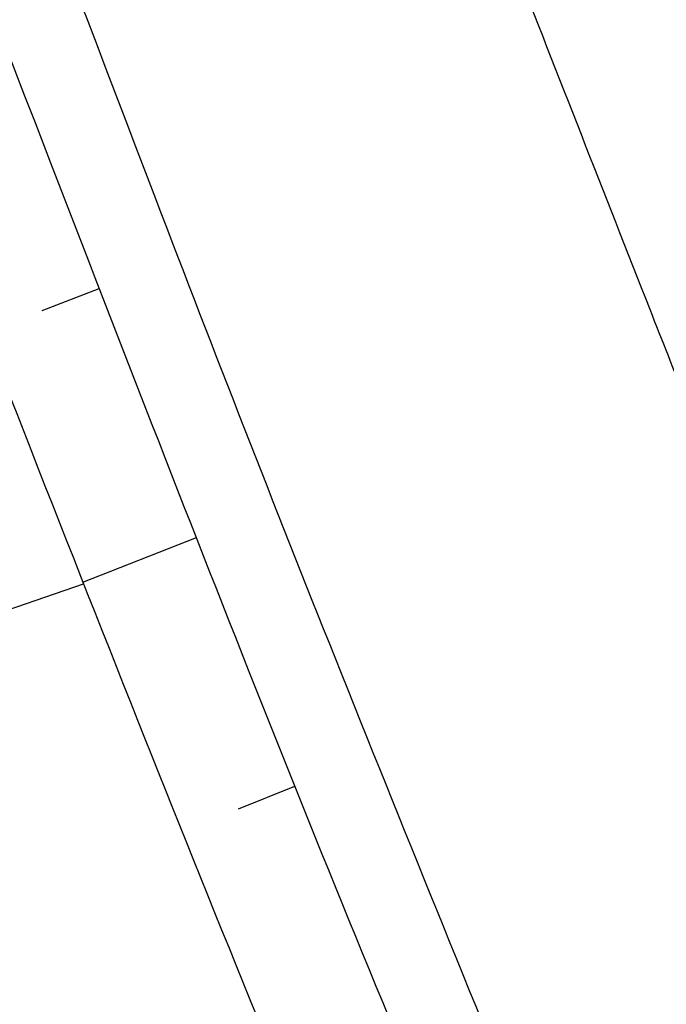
# Model space of a CAD drawing. Extents: x 446577 to 447216, y 443659 to 444842.
# Tile 34 of 177: x 447101 to 447106, y 443788 to 443796. Entities that reach past the tile are written whole.
import ezdxf

# ---------------------------------------------------------------- set-up
doc = ezdxf.new("R2010")
doc.units = 0
doc.header["$LTSCALE"] = 2
doc.header["$MEASUREMENT"] = 0
doc.linetypes.add('AUSGEZOGEN', pattern=[0])
for name, color, linetype in [('BOESCHG', 250, 'AUSGEZOGEN'), ('FBRTOP', 250, 'AUSGEZOGEN'), ('GRABEN', 250, 'AUSGEZOGEN'), ('STRASSE', 250, 'AUSGEZOGEN')]:
    doc.layers.add(name, color=color, linetype=linetype)

msp = doc.modelspace()

# ---------------------------------------------------------------- linework, layer by layer
at = {"layer": 'BOESCHG'}
for p, q in [((447101.1872, 443793.4603), (447101.6134, 443793.6254)), ((447101.4922, 443791.4294), (447102.34, 443791.7621)), ((447098.7306, 443790.458), (447101.4971, 443791.417)), ((447102.6543, 443789.7334), (447103.076, 443789.9024))]:
    msp.add_line(p, q, dxfattribs=at)
at = {"layer": 'BOESCHG', "flags": 128}
for points in [[(447089.421, 443850.438, 0.00074), (447091.073, 443846.0009, 0.003212), (447091.462, 443844.981, 0.000764), (447098.7045, 443826.4339, 0.002744), (447100.756, 443821.287, 0.010868), (447104.845, 443811.7888, 0.006132), (447112.66, 443795.211, 0.007852), (447115.8136, 443788.9794, 0.01571), (447117.535, 443785.942, 0.032276), (447119.4941, 443783.1482, 0.018946), (447123.298, 443778.758, 0.013724), (447124.247, 443777.7974, 0.003156), (447128.512, 443773.762, 0.041169), (447132.3895, 443770.6955, 0.027862), (447138.682, 443766.999)], [(447086.875, 443848.663, 0.003689), (447087.8796, 443844.6373, 0.019678), (447088.103, 443843.892, 0.002832), (447093.2579, 443829.1455, 0.004663), (447096.523, 443820.236, 0.002406), (447103.3895, 443802.2889, 0.004424), (447107.257, 443792.58, 0.005396), (447108.2074, 443790.3241, 0.001319), (447112.219, 443781.148, 0.019228), (447117.0572, 443771.2144, 0.045657), (447119.623, 443767.323, 0.072434), (447120.4104, 443766.5865, 0.014118), (447125.017, 443763.574, 0.064236), (447130.5755, 443761.0742, 0.052695), (447137.863, 443759.68)], [(447083.47, 443840.217, -0.000754), (447089.3041, 443825.4776, -0.001694), (447091.867, 443818.909, -0.000371), (447101.202, 443794.6884, 0.002291), (447102.728, 443790.774, 0.005759), (447104.352, 443786.7984, -0.002927), (447107.591, 443778.996, -0.007014), (447109.7641, 443773.4523, -0.005971), (447112.147, 443766.876, -0.034722), (447113.3088, 443762.6164, -0.02253), (447114.337, 443755.895, -0.031507), (447114.5677, 443750.6268, -0.032295), (447114.137, 443745.5, -0.029249), (447113.2541, 443741.2931, -0.023692), (447111.622, 443736.245, -0.029377), (447109.1702, 443730.7374, -0.033794), (447106.452, 443726.255, -0.031294), (447103.3597, 443722.3936, -0.023849), (447098.771, 443717.806, -0.024522), (447098.0904, 443717.2459, -0.010089), (447096.347, 443716.003)]]:
    msp.add_lwpolyline(points, format="xyb", dxfattribs=at)
at = {"layer": 'BOESCHG'}
msp.add_lwpolyline([(447081.33, 443839.458, -0.001749), (447086.8738, 443824.4487, -0.003983), (447089.233, 443817.829, -0.000184), (447099.0574, 443789.5183, -0.002969), (447099.6552, 443787.7598, -0.009219), (447100.929, 443783.69, 0.006547), (447102.692, 443777.95, 0.041609), (447105.2714, 443771.75, -0.041744), (447107.8409, 443765.5693, -0.028252), (447108.8157, 443761.8151, -0.017165), (447109.8527, 443755.5191, -0.024452), (447110.3405, 443749.4366, -0.04173), (447110.1534, 443745.862, -0.033131), (447109.5358, 443742.8451, -0.019301), (447107.9407, 443737.8096, -0.018972), (447107.0363, 443735.5669, -0.005896), (447103.7723, 443728.5065, -0.054085), (447100.8492, 443723.7696, -0.033222), (447095.384, 443717.6303)], format="xyb", dxfattribs=at)
at = {"layer": 'FBRTOP', "color": 0, "const_width": 0.5}
for points in [[(446936.7191, 443959.3899, -0.000007), (446940.8479, 443947.5917, 0.000013), (446944.9768, 443935.7936, 0.000013), (446949.1064, 443923.9952, -0.000019), (446953.2361, 443912.1969, -0.000006), (446957.3649, 443900.3987, 0.000004), (446961.4938, 443888.6006, 0.000002), (446973.8811, 443853.2058, 0.000002), (446986.2689, 443817.8103, 0.000004), (446998.6569, 443782.4157, -0.000006), (447011.045, 443747.0211, -0.000001), (447016.0335, 443732.7676, 0.000003)], [(446963.1469, 443968.6401, -0.000007), (446967.2761, 443956.8413, 0.000013), (446971.4052, 443945.0424, 0.000013), (446975.5346, 443933.2448, -0.000019), (446979.6639, 443921.4471, -0.000006), (446983.7931, 443909.6483, 0.000004), (446987.9222, 443897.8494, 0.000002), (447000.3098, 443862.4536, 0.000002), (447012.6971, 443827.0597, 0.000004), (447025.0851, 443791.6653, -0.000006), (447037.473, 443756.2709, 0), (447039.0841, 443751.6676, 0.000003)], [(446954.8885, 443992.2344, 0.000003), (446959.0177, 443980.4373, -0.000018)], [(446928.4595, 443982.9876, 0.000003), (446932.5893, 443971.1887, -0.000018)], [(446952.953, 443961.485, 0.000026), (446968.5578, 443916.6545, 0.000443)], [(446975.6723, 443896.3424, -0.000082), (446985.547, 443868.172, -0.00001), (446990.1418, 443855.0564, -0.000011), (446994.25, 443843.328, -0.000533), (447001.7518, 443821.8367, 0.000455), (447010.521, 443796.702, 0.000701), (447018.5134, 443773.9628, -0.000624), (447027.494, 443748.425, -0.000234), (447028.9282, 443744.3242, 0.000022), (447043.4816, 443702.6538, 0.000434)]]:
    msp.add_lwpolyline(points, format="xyb", dxfattribs=at)
at = {"layer": 'GRABEN'}
msp.add_lwpolyline([(447090.4714, 443842.9388, 0.00101), (447094.844, 443830.482, 0.002787), (447098.516, 443820.27, 0.00017), (447108.0249, 443794.3084, 0.003476), (447108.5, 443793.04, 0.012721), (447109.3436, 443790.9921, 0.002822), (447113.431, 443781.885, 0.022952), (447118.4008, 443772.1832, 0.055502), (447121.064, 443768.532, 0.052105), (447121.7579, 443767.9165, 0.010019), (447125.725, 443765.194, 0.055651), (447131.0496, 443762.4878, 0.045794), (447138.043, 443760.571)], format="xyb", dxfattribs=at)
at = {"layer": 'GRABEN', "flags": 128}
msp.add_lwpolyline([(447082.678, 443839.336, -0.001108), (447088.4786, 443824.9181, -0.002547), (447090.956, 443818.628, -0.000426), (447100.2092, 443794.7179, 0.002351), (447101.901, 443790.396, 0.004238), (447103.5968, 443786.2265, -0.002351), (447106.682, 443778.722, -0.007748), (447108.8386, 443773.1593, -0.0066), (447111.182, 443766.559, -0.03599), (447112.3286, 443762.1784, -0.02537), (447113.182, 443755.816, -0.030457), (447113.2869, 443750.9824, -0.028242), (447112.789, 443745.793, -0.027599), (447111.8229, 443741.1998, -0.027765), (447110.364, 443736.768, -0.030851), (447108.2624, 443732.2479, -0.026044), (447105.182, 443727.212, -0.027227), (447101.776, 443722.7823, -0.028021), (447098.012, 443718.869, -0.032561), (447097.4516, 443718.4123, -0.011881), (447095.812, 443717.303)], format="xyb", dxfattribs=at)
at = {"layer": 'STRASSE'}
for points in [[(446994.841, 443941.603, -0.000001), (446989.0386, 443958.1984, -0.000032)], [(447068.931, 443945.908, 0.000002), (447074.525, 443910.7672, 0.000014), (447075.3326, 443905.695, 0.000003), (447075.5774, 443904.158, 0.000002), (447075.88, 443902.258, 0.000405)], [(447057.959, 443995.782, 0.000007), (447066.417, 443943.3121, -0.000072)], [(447074.2047, 443894.7768, 0.000503), (447078.363, 443870.591, 0.006787), (447082.529, 443848.3109, 0.026597), (447083.97, 443842.705, 0.011408), (447085.6565, 443837.7423, 0.003012), (447092.583, 443819.14, 0.000539), (447102.0343, 443794.2978, 0.00389), (447103.374, 443790.868, 0.002567), (447104.9126, 443787.0744, -0.001252), (447108.088, 443779.304, -0.003407), (447110.5936, 443773.0056, -0.003634), (447112.859, 443767.069, -0.040946), (447113.8971, 443763.3957, -0.021068), (447115.015, 443756.071, -0.029426), (447115.3087, 443750.2587, -0.035238), (447114.926, 443745.412, -0.030548), (447114.0837, 443741.4666, -0.02157), (447112.317, 443736.036, -0.026384), (447109.5748, 443729.734, -0.039769), (447107.218, 443725.826, -0.02888), (447103.4344, 443721.1464, -0.030767), (447099.385, 443717.207, -0.003333), (447091.9677, 443710.9157, -0.002375), (447089.9448, 443709.2393, -0.00006)], [(447095.513, 443820.048, 0.000615), (447101.324, 443804.8053, 0.001535), (447103.6781, 443798.7091, 0.000676), (447105.728, 443793.4699, 0.002556), (447106.279, 443792.088, 0.000438), (447106.5443, 443791.4341, 0.000129), (447107.4451, 443789.2208, 0.002358), (447109.8667, 443783.3548, -0.005143), (447110.962, 443780.659, -0.002212), (447111.0454, 443780.4448, -0.000087), (447113.1398, 443774.9903, -0.000745), (447113.9849, 443772.7787, -0.000365), (447115.701, 443768.257, -0.041291), (447116.9469, 443763.9158, -0.02329), (447118.145, 443756.008, -0.031205)]]:
    msp.add_lwpolyline(points, format="xyb", dxfattribs=at)

doc.saveas('drawing.dxf')
